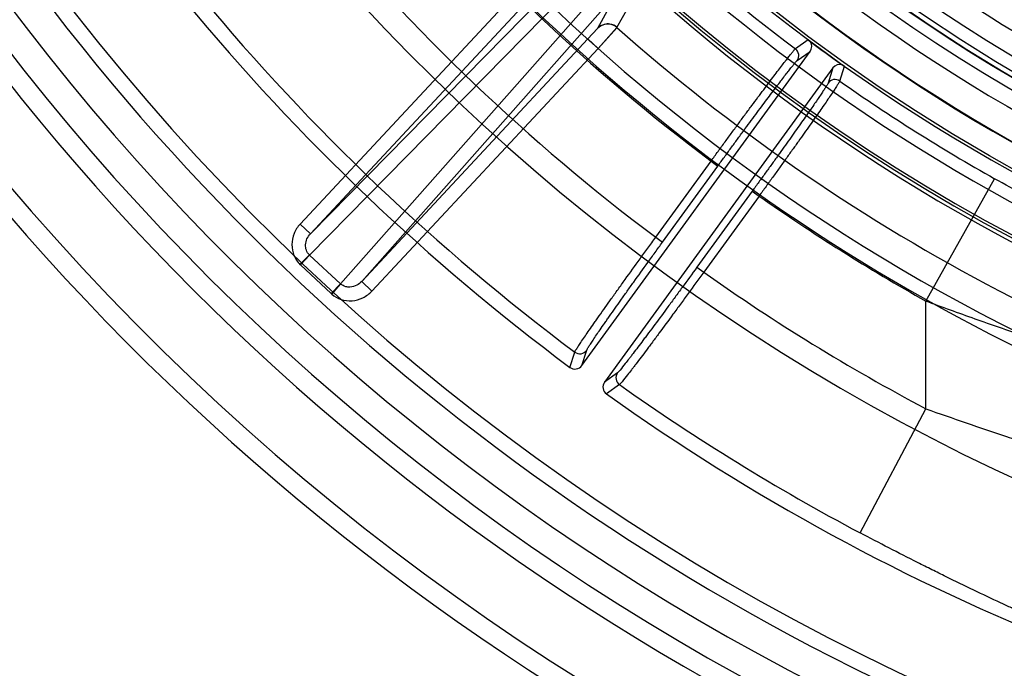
# Model space of a CAD drawing. Header units: millimetres. Extents: x 0 to 297, y 0 to 210.
# Tile 9 of 256: x 142.547 to 142.827, y 90.388 to 90.573. Entities that reach past the tile are written whole.
import ezdxf

# ---------------------------------------------------------------- set-up
doc = ezdxf.new("R2010")
doc.units = ezdxf.units.MM
doc.header["$LTSCALE"] = 16.335
doc.layers.get('0').update_dxf_attribs({"linetype": 'CONTINUOUS'})
for name, color, linetype in [('01_GLOBAL', 7, 'CONTINUOUS'), ('INTFCLR_144815', 7, 'CONTINUOUS'), ('INTFCLR_72935', 7, 'CONTINUOUS')]:
    doc.layers.add(name, color=color, linetype=linetype)

msp = doc.modelspace()

# ---------------------------------------------------------------- linework, layer by layer
at = {"color": 7, "linetype": 'Continuous'}
msp.add_circle((144.2368034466, 92.193132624), 3.04, dxfattribs=at)
at = {"color": 9, "linetype": 'Continuous'}
msp.add_arc((144.2368034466, 92.193132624), 3.001038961, 182.9674534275, 267.0325465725, dxfattribs=at)
at = {"layer": '01_GLOBAL', "color": 7, "linetype": 'Continuous'}
msp.add_circle((144.2368034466, 92.193132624), 3.08, dxfattribs=at)
at = {"layer": 'INTFCLR_144815', "color": 9, "linetype": 'Continuous'}
for p, q in [((142.7062229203, 90.5901530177), (142.6293489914, 90.5119247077)), ((142.6907726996, 90.5836584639), (142.626423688, 90.5146525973)), ((142.7065602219, 90.584649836), (142.6291113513, 90.50583645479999)), ((142.6293489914, 90.5119247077), (142.693698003, 90.5809305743)), ((142.6378686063, 90.4976701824), (142.7110874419, 90.580428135)), ((142.6439254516, 90.4983319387), (142.7166007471, 90.58047553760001)), ((142.7166007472, 90.58047553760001), (142.7109764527, 90.57028473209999)), ((142.716552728, 90.57054897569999), (142.7226091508, 90.581481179)), ((142.7109764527, 90.57028473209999), (142.7082744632, 90.56733780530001)), ((142.7082744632, 90.56733780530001), (142.6439254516, 90.4983319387)), ((142.7111997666, 90.5646099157), (142.7082744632, 90.56733780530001)), ((142.7709109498, 90.5670779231), (142.7673173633, 90.56450719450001)), ((142.646850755, 90.4956040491), (142.7111997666, 90.5646099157)), ((142.7678207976, 90.5611792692), (142.771493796, 90.5637993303)), ((142.7779659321, 90.5590970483), (142.7766091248, 90.5547941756)), ((142.7799297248, 90.555343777), (142.7812641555, 90.5595558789)), ((142.7275626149, 90.51090928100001), (142.7433088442, 90.5325821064)), ((142.7295039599, 90.5094988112), (142.7452501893, 90.53117163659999)), ((142.7433088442, 90.5325821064), (142.7452501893, 90.53117163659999)), ((142.8044151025, 90.4927372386), (142.8239887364, 90.5275580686)), ((142.7550448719, 90.5240553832), (142.7392862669, 90.5023655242)), ((142.756986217, 90.5226449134), (142.741227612, 90.50095505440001)), ((142.7550448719, 90.5240553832), (142.756986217, 90.5226449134)), ((142.6264236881, 90.5146525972), (142.6293489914, 90.5119247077)), ((142.7275626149, 90.51090928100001), (142.7295039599, 90.5094988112)), ((142.6263798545, 90.5031985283), (142.6290395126, 90.5059050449)), ((142.6291113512, 90.50583645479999), (142.6265233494, 90.5030611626)), ((142.6291113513, 90.50583645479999), (142.6290395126, 90.5059050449)), ((142.6378686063, 90.4976701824), (142.6291113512, 90.50583645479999)), ((142.6352806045, 90.4948948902), (142.6265233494, 90.5030611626)), ((142.7392862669, 90.5023655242), (142.741227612, 90.50095505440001)), ((142.6378686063, 90.4976701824), (142.6352806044, 90.4948948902)), ((142.6354276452, 90.494761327), (142.6379420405, 90.4976033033)), ((142.6379420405, 90.4976033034), (142.6378686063, 90.4976701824)), ((142.6439254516, 90.4983319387), (142.646850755, 90.4956040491)), ((142.8044151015, 90.4621057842), (142.8044151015, 90.4927372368)), ((142.7031763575, 90.47389500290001), (142.7045521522, 90.47823625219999)), ((142.7065498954, 90.47441171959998), (142.7079288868, 90.47874512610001)), ((142.7167064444, 90.4723452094), (142.7130132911, 90.46969740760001)), ((142.7172613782, 90.46897972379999), (142.7135598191, 90.46633253)), ((142.7857053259, 90.42681326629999), (142.8044151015, 90.4621057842))]:
    msp.add_line(p, q, dxfattribs=at)
at = {"layer": 'INTFCLR_144815', "color": 7, "linetype": 'Continuous'}
for p, q in [((142.7111997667, 90.5646099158), (142.7165934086, 90.57059864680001)), ((142.7165527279, 90.57054897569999), (142.7111997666, 90.5646099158))]:
    msp.add_line(p, q, dxfattribs=at)
at = {"layer": 'INTFCLR_144815', "color": 6, "linetype": 'Continuous'}
for p, q in [((142.7715201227, 90.5665862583), (142.7709541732, 90.56704543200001)), ((142.7065498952, 90.47441171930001), (142.7714937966, 90.5637993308)), ((142.7779659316, 90.559097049), (142.7130132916, 90.46969740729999)), ((142.7806083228, 90.5599832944), (142.7812158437, 90.55958979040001))]:
    msp.add_line(p, q, dxfattribs=at)
for radius in [0.5104906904, 0.4864760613]:
    msp.add_circle((143.076579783, 90.97690896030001), radius, dxfattribs=at)
for centre, radius, start, end in [((143.076579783, 90.97690896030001), 0.7037433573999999, 313.9937911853, 154.5150993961), ((143.076579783, 90.97690896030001), 0.6797433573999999, 312.9543589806, 154.5144414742), ((143.076579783, 90.97690896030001), 0.6572577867, 108.7136429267, 257.7559644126), ((143.076579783, 90.97690896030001), 0.5288304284, 45.0000000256, 314.9999999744), ((143.076579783, 90.97690896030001), 0.5278840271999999, 44.999999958, 315.000000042), ((143.076579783, 90.97690896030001), 0.5271191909, 44.99999997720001, 315.0000000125), ((143.076579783, 90.97690896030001), 0.5111765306, 47.86578076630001, 312.1342192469), ((143.076579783, 90.97690896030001), 0.5038693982, 45.72777364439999, 314.2722263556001), ((143.076579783, 90.97690896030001), 0.4878728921, 45.6663486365, 314.3336513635), ((143.076579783, 90.97690896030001), 0.4878399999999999, 45.741955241, 314.258044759), ((143.076579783, 90.97690896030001), 0.488, 190.6326298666, 247.7397281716), ((143.076579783, 90.97690896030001), 0.4765351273, 205.6072723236, 244.3927276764), ((143.076579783, 90.97690896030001), 0.6797433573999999, 205.4855585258, 293.0456409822), ((143.076579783, 90.97690896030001), 0.7037433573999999, 205.4849006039, 292.0062088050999), ((143.0769374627, 90.9761686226), 0.62608, 219.5142520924, 233.3456460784), ((143.076579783, 90.97690896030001), 0.5112679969, 233.2829108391, 234.7170891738), ((142.7695527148, 90.56521137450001), 0.0024003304, 323.9659119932, 34.9470032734), ((143.076579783, 90.97690896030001), 0.5112984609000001, 233.370570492, 234.6294294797), ((142.7658762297, 90.5625870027), 0.0024007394, 324.0980465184, 53.1112069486), ((142.7799085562, 90.5576876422), 0.0024000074, 73.04761210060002, 144.0384852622), ((142.7785488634, 90.5533797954), 0.0024007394, 54.8892237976, 143.9019537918), ((142.704607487, 90.47582112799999), 0.0023998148, 233.386981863, 324.0354131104), ((142.7149539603, 90.4682855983), 0.0023998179, 143.9646416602, 234.4799672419), ((143.0769374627, 90.9761686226), 0.62608, 234.5212267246, 248.35715705)]:
    msp.add_arc(centre, radius, start, end, dxfattribs=at)
at = {"layer": 'INTFCLR_144815', "color": 9, "linetype": 'Continuous'}
for centre, radius, start, end in [((143.076579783, 90.97690896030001), 0.5509009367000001, 52.2436298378, 307.7563701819), ((143.076579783, 90.97690896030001), 0.6528896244, 125.9035433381, 247.5002459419), ((143.076579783, 90.97690896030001), 0.518921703, 52.5411294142, 307.4588705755), ((143.076579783, 90.97690896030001), 0.5036973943, 45.7280221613, 314.2719778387), ((143.076579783, 90.97690896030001), 0.4956986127, 45.73034182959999, 314.2696581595), ((143.0765797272, 90.9769089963), 0.5889772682, 125.9035433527, 247.5002459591), ((143.076579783, 90.97690896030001), 0.4911103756, 128.4841463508, 246.0405071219), ((143.076579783, 90.97690896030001), 0.6663072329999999, 203.8266800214, 313.0809380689), ((143.076579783, 90.97690896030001), 0.6743078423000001, 203.8278898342, 312.5732768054), ((143.076579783, 90.97690896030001), 0.6983060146, 203.8266800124, 319.1799903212), ((143.0765797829, 90.97690896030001), 0.5550226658, 211.4870912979, 246.040507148), ((143.0765797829, 90.97690896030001), 0.5154788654, 219.8664382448, 233.1335617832), ((143.0765797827, 90.9769089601), 0.5554240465, 219.8720266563, 233.1279733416), ((143.0769374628, 90.9761686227), 0.581832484, 219.7536127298, 233.0962001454), ((143.0769374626, 90.9761686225), 0.6217776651, 219.6503858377, 233.208535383), ((143.076579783, 90.97690896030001), 0.5429069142, 228.4596802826, 255.5403196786), ((143.0765797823, 90.9769089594), 0.5154788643, 234.8664381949, 240.6586020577), ((143.0765797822, 90.9769089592), 0.5554240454, 234.8720266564, 240.6586020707), ((142.6316993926, 90.5086117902), 0.007589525, 225.500320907, 227.0000048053), ((143.0769374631, 90.9761686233), 0.5818324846, 234.7610892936, 242.0704016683), ((142.6404566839, 90.5004455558), 0.0075895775, 226.9999997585, 228.4996732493), ((142.7059891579, 90.4801596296), 0.0024008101, 233.2356275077, 323.8994442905), ((142.718651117, 90.470937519), 0.0024008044, 144.1003473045, 234.6310018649), ((143.0769374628, 90.9761686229), 0.6217776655, 234.6574089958, 242.0704016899)]:
    msp.add_arc(centre, radius, start, end, dxfattribs=at)
at = {"layer": 'INTFCLR_144815', "color": 7, "linetype": 'Continuous'}
msp.add_arc((142.7139001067, 90.5675547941), 0.0040001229, 48.4614531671, 136.9624284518, dxfattribs=at)
msp.add_open_spline([(142.7165934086, 90.57059864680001), (142.7160319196, 90.5710962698), (142.7147828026, 90.5716776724), (142.7126856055, 90.57157130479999), (142.7114977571, 90.5708443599), (142.7109764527, 90.57028473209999)], degree=3, knots=[0, 0, 0, 0, 0.365286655, 0.6276297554, 1, 1, 1, 1], dxfattribs=at)
at = {"layer": 'INTFCLR_144815', "color": 6, "linetype": 'Continuous'}
for points, knots in [([(142.7433088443, 90.5325821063), (142.7439754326, 90.53349785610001), (142.7453106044, 90.5353290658), (142.7473107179, 90.5380642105), (142.7492949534, 90.54076974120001), (142.7512344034, 90.5434062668), (142.7531084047, 90.5459448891), (142.754904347, 90.5483690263), (142.7566184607, 90.5506741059), (142.7582418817, 90.55284826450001), (142.7597575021, 90.55486845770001), (142.7611546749, 90.556720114), (142.7624252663, 90.5583933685), (142.7635652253, 90.55988236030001), (142.7645637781, 90.5611755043), (142.7654151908, 90.56225809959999), (142.766105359, 90.56313232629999), (142.7667217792, 90.5638534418), (142.7670764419, 90.5643283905), (142.7673173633, 90.56450719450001)], [0, 0, 0, 0, 0.0850492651, 0.1701690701, 0.2544288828, 0.3369797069, 0.415932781, 0.4913591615, 0.5635131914, 0.6316257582, 0.6951004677, 0.7531483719, 0.8058019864, 0.8528569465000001, 0.8939622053, 0.928463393, 0.9563192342, 0.9774719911, 1, 1, 1, 1]), ([(142.7799297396, 90.5553437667), (142.7798296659, 90.5550455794), (142.7794643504, 90.5545330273), (142.7789357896, 90.5536713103), (142.778276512, 90.55268686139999), (142.7774721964, 90.5514891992), (142.7765175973, 90.5500938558), (142.7754205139, 90.54850379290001), (142.7741872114, 90.5467308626), (142.7728314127, 90.54479426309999), (142.7713655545, 90.5427122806), (142.7697984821, 90.54049680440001), (142.7681357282, 90.5381555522), (142.7663926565, 90.53571027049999), (142.7645862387, 90.5331852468), (142.7627370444, 90.5306091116), (142.7608526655, 90.52799152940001), (142.7589333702, 90.52533289), (142.7576401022, 90.5235466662), (142.756986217, 90.5226449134)], [0, 0, 0, 0, 0.0236174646, 0.0463597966, 0.0762413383, 0.112444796, 0.1547358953, 0.2031690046, 0.2575052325, 0.3169006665, 0.3806782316, 0.4486967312, 0.5206642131, 0.5963013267, 0.6741808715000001, 0.7537853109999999, 0.8344129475, 0.9163615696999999, 1, 1, 1, 1])]:
    msp.add_open_spline(points, degree=3, knots=knots, dxfattribs=at)
at = {"layer": 'INTFCLR_144815', "color": 9, "linetype": 'Continuous'}
for points, knots in [([(142.7452501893, 90.53117163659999), (142.7458706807, 90.5320256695), (142.7471088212, 90.53372720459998), (142.7489593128, 90.53626237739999), (142.7507879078, 90.53875959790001), (142.7525809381, 90.5412002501), (142.7543250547, 90.5435661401), (142.7560077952, 90.5458403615), (142.7576175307, 90.5480072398), (142.7591431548, 90.5500518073), (142.7605737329, 90.5519594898), (142.7618989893, 90.5537164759), (142.7631092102, 90.5553102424), (142.7641962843, 90.5567293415), (142.7651516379, 90.55796514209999), (142.7659711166, 90.55900521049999), (142.7666408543, 90.55985244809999), (142.7672409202, 90.5605496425), (142.7675855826, 90.5610115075), (142.7678207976, 90.5611792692)], [0, 0, 0, 0, 0.0843226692, 0.1680898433, 0.2507128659, 0.3315559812, 0.4099994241, 0.4854968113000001, 0.557537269, 0.6256197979, 0.6892684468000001, 0.748005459, 0.8014118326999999, 0.8491164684, 0.8908026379, 0.9261630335, 0.9549373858, 0.9769222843, 1, 1, 1, 1]), ([(142.7766091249, 90.5547941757), (142.7765220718, 90.5545180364), (142.7761885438, 90.5540466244), (142.7757101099, 90.5532592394), (142.7751107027, 90.5523596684), (142.7743744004, 90.5512584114), (142.7734939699, 90.5499674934), (142.7724798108, 90.54849450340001), (142.7713375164, 90.5468503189), (142.7700756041, 90.54504638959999), (142.7687030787, 90.5430959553), (142.7672298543, 90.541012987), (142.7656661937, 90.5388120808), (142.764022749, 90.53650821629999), (142.7623111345, 90.5341177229), (142.7605442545, 90.5316586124), (142.7587356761, 90.5291497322), (142.7568985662, 90.5266093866), (142.7556645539, 90.5249083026), (142.7550448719, 90.52405538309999)], [0, 0, 0, 0, 0.0231275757, 0.0451535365, 0.0739556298, 0.1093267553, 0.151023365, 0.1987508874, 0.2521830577, 0.3109402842, 0.3746024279, 0.4426883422, 0.5147332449, 0.5902585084, 0.6687402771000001, 0.7495811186, 0.8321331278, 0.9157872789, 1, 1, 1, 1]), ([(142.8858377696, 90.50003086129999), (142.8839768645, 90.500605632), (142.8798657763, 90.5019545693), (142.8751881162, 90.5036386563), (142.8717450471, 90.5049418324), (142.8692656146, 90.5058996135), (142.8647391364, 90.5077009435), (142.8580424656, 90.51052128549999), (142.8519350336, 90.5132789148), (142.8477409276, 90.5152523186), (142.8448717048, 90.5166247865), (142.8398183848, 90.5191016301), (142.8325897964, 90.52281625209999), (142.8268585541, 90.52594493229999), (142.8239887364, 90.5275580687)], [0, 0, 0, 0, 0.086164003, 0.1913817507, 0.2199129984, 0.2490305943, 0.3089705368, 0.4354328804, 0.5704564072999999, 0.6053936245, 0.6404926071, 0.7111645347, 0.8543563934, 1, 1, 1, 1]), ([(142.6290395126, 90.5059050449), (142.6286725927, 90.5062656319), (142.6280861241, 90.5071873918), (142.6278662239, 90.5088353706), (142.6282883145, 90.510512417), (142.6289461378, 90.5114947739), (142.6293489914, 90.5119247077)], [0, 0, 0, 0, 0.2329766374, 0.4761332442, 0.7331775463, 1, 1, 1, 1]), ([(142.7045521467, 90.4782362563), (142.7046712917, 90.4785895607), (142.7051141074, 90.479193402), (142.7057491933, 90.4802175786), (142.7069318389, 90.48196183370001), (142.7083583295, 90.48404782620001), (142.7097781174, 90.48608292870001), (142.7107325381, 90.4874450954), (142.71237726, 90.48978403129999), (142.7140961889, 90.49220843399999), (142.7158852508, 90.4947187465), (142.7171937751, 90.496550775), (142.7195978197, 90.4999061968), (142.7220519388, 90.5033108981), (142.724208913, 90.5062912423), (142.7256950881, 90.50834136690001), (142.7268142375, 90.5098812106), (142.7275626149, 90.51090928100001)], [0, 0, 0, 0, 0.0279845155, 0.0550492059, 0.09086855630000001, 0.185919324, 0.2448519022, 0.2770834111, 0.3107581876, 0.4594571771, 0.5001422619, 0.5421226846, 0.6284321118, 0.8099502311, 0.8571268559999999, 0.9045590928, 1, 1, 1, 1]), ([(142.7079288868, 90.47874512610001), (142.7080353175, 90.47907940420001), (142.708451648, 90.47964939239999), (142.7090438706, 90.4806150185), (142.7101510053, 90.48225843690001), (142.711487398, 90.4842224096), (142.7128179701, 90.4861385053), (142.7137126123, 90.48742081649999), (142.715254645, 90.4896223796), (142.716866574, 90.49190419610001), (142.7185448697, 90.49426647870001), (142.7197725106, 90.4959903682), (142.7220283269, 90.4991474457), (142.7243312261, 90.50235084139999), (142.7263557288, 90.5051546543), (142.7277507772, 90.5070832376), (142.7288013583, 90.508531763), (142.7295039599, 90.50949881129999)], [0, 0, 0, 0, 0.0280086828, 0.0550834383, 0.0909030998, 0.1859556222, 0.2448889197, 0.277119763, 0.3107925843, 0.4594869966, 0.5001702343, 0.542148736, 0.6284544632, 0.8099620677, 0.8571354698, 0.9045649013, 1, 1, 1, 1]), ([(142.7392862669, 90.5023655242), (142.737897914, 90.5004546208), (142.7358273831, 90.4976145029), (142.7334130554, 90.4943206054), (142.7320610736, 90.4924812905), (142.7301418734, 90.4898754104), (142.7279774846, 90.4869505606), (142.7258615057, 90.48411206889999), (142.7247375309, 90.4826106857), (142.7232603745, 90.48064346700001), (142.7218523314, 90.47878224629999), (142.720510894, 90.47703031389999), (142.7197778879, 90.476081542), (142.718771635, 90.47476974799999), (142.717685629, 90.4734906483), (142.7169950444, 90.4725521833), (142.7167064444, 90.4723452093)], [0, 0, 0, 0, 0.1885953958, 0.2806348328, 0.3260854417, 0.3708622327, 0.5390422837, 0.6166090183, 0.6535461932, 0.6887918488, 0.8130332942, 0.8398986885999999, 0.8649570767, 0.9087973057, 0.9716432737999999, 1, 1, 1, 1]), ([(142.741227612, 90.50095505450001), (142.7397522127, 90.4989210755), (142.7375522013, 90.4958977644), (142.7349874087, 90.4923910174), (142.7335513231, 90.4904327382), (142.7315128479, 90.4876582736), (142.7292140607, 90.48454409), (142.7269675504, 90.48152118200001), (142.7257744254, 90.47992213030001), (142.7242064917, 90.4778269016), (142.7227125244, 90.475844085), (142.7212895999, 90.47397738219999), (142.7205121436, 90.47296633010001), (142.7194447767, 90.4715691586), (142.7182952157, 90.4702025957), (142.7175644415, 90.4692047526), (142.7172613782, 90.4689797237)], [0, 0, 0, 0, 0.1886064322, 0.2806521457, 0.3261045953, 0.3708832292, 0.5390704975, 0.6166408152, 0.6535790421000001, 0.6888244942, 0.8130678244, 0.8399328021, 0.8649907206, 0.9088306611, 0.9716669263, 1, 1, 1, 1]), ([(142.6405872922, 90.4967123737), (142.6401841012, 90.49669319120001), (142.6392262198, 90.49678309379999), (142.6383494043, 90.4972428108), (142.6379420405, 90.4976033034)], [0, 0, 0, 0, 0.4259614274, 1, 1, 1, 1]), ([(142.6439254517, 90.4983319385), (142.6435246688, 90.4979000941), (142.6425119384, 90.49711141), (142.6412570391, 90.49674399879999), (142.6405873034, 90.4967124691)], [0, 0, 0, 0, 0.4677243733, 1, 1, 1, 1]), ([(142.8747971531, 90.47007889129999), (142.8740329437, 90.4702841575), (142.8690015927, 90.47164489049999), (142.8594682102, 90.4743375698), (142.8495846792, 90.4773248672), (142.8427955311, 90.47946181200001), (142.8381643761, 90.48094322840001), (142.8300200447, 90.4836108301), (142.8183606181, 90.487611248), (142.8090684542, 90.4909922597), (142.8044151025, 90.4927372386)], [0, 0, 0, 0, 0.032094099, 0.2113971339, 0.4017659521, 0.4508435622, 0.5000751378, 0.5989756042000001, 0.7984316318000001, 1, 1, 1, 1]), ([(142.8044151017, 90.4621057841), (142.8082430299, 90.4607513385), (142.8158885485, 90.4580859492), (142.8245049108, 90.45515285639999), (142.8302352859, 90.4532331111), (142.8340203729, 90.45197226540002), (142.8405346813, 90.4498227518), (142.8496769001, 90.4468579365), (142.8580438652, 90.44420214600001), (142.8627221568, 90.4427349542), (142.8638195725, 90.4423918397)], [0, 0, 0, 0, 0.1946117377, 0.3880600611, 0.4362337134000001, 0.484260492, 0.5792724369, 0.765009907, 0.9448920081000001, 1, 1, 1, 1]), ([(142.8461733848, 90.39747781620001), (142.8441239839, 90.3984030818), (142.8397557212, 90.400380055), (142.8347900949, 90.40265227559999), (142.8312600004, 90.4042837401), (142.8295796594, 90.4050636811), (142.8277213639, 90.40592965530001), (142.823921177, 90.407708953), (142.8179520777, 90.41054085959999), (142.8114385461, 90.4137010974), (142.8067996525, 90.4159928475), (142.8041028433, 90.41733765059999), (142.8000152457, 90.4193889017), (142.793868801, 90.42252285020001), (142.7884291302, 90.4253692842), (142.7857053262, 90.42681326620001)], [0, 0, 0, 0, 0.1003529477, 0.2139883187, 0.243710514, 0.2739099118, 0.2966651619, 0.3352078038, 0.4611790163, 0.5915183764, 0.6583051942, 0.6920950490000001, 0.7260091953, 0.8624130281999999, 1, 1, 1, 1])]:
    msp.add_open_spline(points, degree=3, knots=knots, dxfattribs=at)
for points in [[(142.6264236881, 90.5146525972), (142.6256841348, 90.5138591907), (142.6244999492, 90.51200047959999), (142.6238687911, 90.50880171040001), (142.624475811, 90.5056636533), (142.6256458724, 90.50391968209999), (142.6263798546, 90.5031985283)], [(142.6354276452, 90.494761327), (142.6361984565, 90.4940796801), (142.638019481, 90.4930337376), (142.641192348, 90.49264726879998), (142.6443393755, 90.49349990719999), (142.6461106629, 90.494811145), (142.6468507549, 90.495604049)]]:
    msp.add_open_spline(points, degree=3, dxfattribs=at)
at = {"layer": 'INTFCLR_72935', "color": 6, "linetype": 'Continuous'}
for radius in [0.4827613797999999, 0.4587930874]:
    msp.add_arc((143.076579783, 90.97690896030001), radius, 90, 270.0000000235, dxfattribs=at)

doc.saveas('drawing.dxf')
